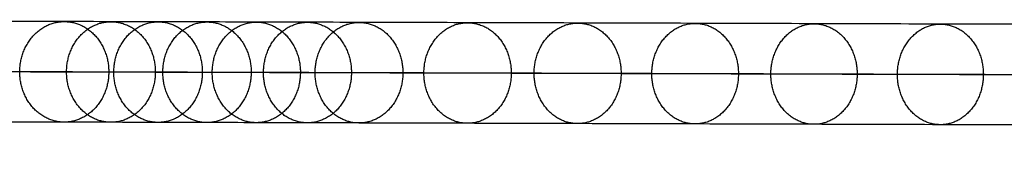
# Model space of a CAD drawing. Header units: millimetres. Extents: x -1274 to 1495, y -27 to 28.
# Tile 2 of 13: x -1221.36 to -1193.93, y -1.76 to 1.99. Entities that reach past the tile are written whole.
import ezdxf

# ---------------------------------------------------------------- set-up
doc = ezdxf.new("R2010")
doc.units = ezdxf.units.MM
doc.layers.add('CABLE', color=7, linetype='Continuous')

msp = doc.modelspace()

# ---------------------------------------------------------------- linework, layer by layer
at = {"layer": 'CABLE'}
for points, knots in [([(-946.936, 1.045, 380.774), (-952.597, 1.064, 387.871), (-963.755, 1.103, 401.903), (-980.214, 1.159, 422.738), (-996.178, 1.213, 443.088), (-1011.649, 1.266, 462.955), (-1026.627, 1.317, 482.34), (-1041.109, 1.366, 501.238), (-1055.1, 1.413, 519.656), (-1068.596, 1.458, 537.589), (-1081.599, 1.502, 555.039), (-1094.109, 1.543, 572.006), (-1106.124, 1.583, 588.488), (-1117.647, 1.621, 604.488), (-1128.676, 1.657, 620.005), (-1139.211, 1.691, 635.037), (-1147.643, 1.718, 647.255), (-1154.153, 1.739, 656.806), (-1158.85, 1.754, 663.757), (-1163.453, 1.769, 670.631), (-1167.902, 1.783, 677.339), (-1172.259, 1.796, 683.973), (-1176.462, 1.809, 690.439), (-1180.572, 1.822, 696.831), (-1184.528, 1.834, 703.055), (-1188.392, 1.846, 709.206), (-1192.101, 1.857, 715.189), (-1195.717, 1.868, 721.097), (-1199.18, 1.879, 726.837), (-1202.549, 1.889, 732.506), (-1205.766, 1.898, 738.004), (-1208.887, 1.907, 743.429), (-1211.388, 1.914, 747.855), (-1213.343, 1.92, 751.363), (-1214.754, 1.924, 753.923), (-1216.141, 1.928, 756.463), (-1217.491, 1.931, 758.962), (-1218.816, 1.935, 761.443), (-1220.525, 1.94, 764.677), (-1222.186, 1.944, 767.876), (-1223.796, 1.949, 771.038), (-1224.961, 1.952, 773.355), (-1226.101, 1.955, 775.655), (-1227.204, 1.957, 777.912), (-1228.283, 1.96, 780.15), (-1229.324, 1.963, 782.346), (-1230.341, 1.965, 784.526), (-1231.321, 1.968, 786.661), (-1232.275, 1.97, 788.779), (-1233.197, 1.972, 790.862), (-1234.09, 1.974, 792.919), (-1234.948, 1.976, 794.939), (-1235.778, 1.978, 796.932), (-1236.575, 1.979, 798.892), (-1237.342, 1.981, 800.823), (-1238.078, 1.982, 802.723), (-1238.783, 1.984, 804.594), (-1239.457, 1.985, 806.433), (-1240.101, 1.986, 808.244), (-1240.714, 1.987, 810.024), (-1241.295, 1.988, 811.772), (-1241.846, 1.989, 813.492), (-1242.366, 1.989, 815.181), (-1242.855, 1.99, 816.84), (-1243.313, 1.99, 818.468), (-1243.741, 1.99, 820.067), (-1244.138, 1.991, 821.636), (-1244.384, 1.991, 822.673), (-1244.503, 1.991, 823.186), (-1244.503, 1.991, 823.186), (-1244.503, 1.991, 823.186), (-1244.503, 1.991, 823.186)], [0, 0, 0, 0, 27.235592, 53.785722, 79.650681, 104.830781, 129.326365, 153.137801, 176.265493, 198.709879, 220.47144, 241.550705, 261.948254, 281.664727, 300.700834, 319.057364, 336.735196, 345.235256, 353.735315, 361.897072, 370.058829, 377.882909, 385.706989, 393.194102, 400.681215, 407.832173, 414.983131, 421.798864, 428.614597, 435.096181, 441.577765, 447.726451, 453.875137, 456.825092, 459.775046, 462.642346, 465.509645, 468.294514, 471.079383, 476.484752, 479.105521, 481.72629, 484.265439, 486.804588, 489.26244, 491.720293, 494.097206, 496.47412, 498.770491, 501.066862, 503.303096, 505.499395, 507.655884, 509.772694, 511.849967, 513.88785, 515.8865, 517.846082, 519.766774, 521.648761, 523.492244, 525.297433, 527.064555, 528.793849, 530.485572, 532.139999, 533.757421, 535.338153, 535.338153, 535.338153, 535.338416, 535.338416, 535.338416, 535.338416]), ([(-948.032, -0.355, 379.904), (-953.694, -0.336, 387.002), (-964.854, -0.297, 401.036), (-981.316, -0.241, 421.874), (-997.283, -0.186, 442.228), (-1012.757, -0.134, 462.099), (-1027.738, -0.083, 481.488), (-1042.224, -0.034, 500.391), (-1056.218, 0.013, 518.814), (-1069.718, 0.058, 536.752), (-1082.725, 0.102, 554.207), (-1095.24, 0.143, 571.18), (-1107.259, 0.183, 587.669), (-1118.787, 0.221, 603.676), (-1129.821, 0.257, 619.199), (-1140.362, 0.291, 634.24), (-1148.799, 0.318, 646.464), (-1155.313, 0.339, 656.022), (-1160.013, 0.354, 662.977), (-1164.619, 0.369, 669.856), (-1169.072, 0.383, 676.57), (-1173.433, 0.397, 683.209), (-1177.64, 0.41, 689.681), (-1181.753, 0.422, 696.079), (-1185.713, 0.435, 702.309), (-1189.581, 0.447, 708.467), (-1193.295, 0.458, 714.456), (-1196.915, 0.469, 720.372), (-1200.383, 0.479, 726.12), (-1203.757, 0.489, 731.796), (-1206.978, 0.499, 737.303), (-1210.105, 0.508, 742.737), (-1212.61, 0.515, 747.171), (-1214.568, 0.52, 750.686), (-1215.983, 0.524, 753.251), (-1217.373, 0.528, 755.797), (-1218.725, 0.532, 758.3), (-1220.054, 0.536, 760.787), (-1221.767, 0.54, 764.029), (-1223.431, 0.545, 767.236), (-1225.047, 0.549, 770.407), (-1226.215, 0.552, 772.731), (-1227.358, 0.555, 775.037), (-1228.465, 0.558, 777.302), (-1229.547, 0.561, 779.548), (-1230.592, 0.563, 781.752), (-1231.613, 0.566, 783.939), (-1232.596, 0.568, 786.083), (-1233.555, 0.57, 788.209), (-1234.48, 0.572, 790.301), (-1235.377, 0.575, 792.367), (-1236.24, 0.576, 794.397), (-1237.073, 0.578, 796.4), (-1237.875, 0.58, 798.371), (-1238.646, 0.581, 800.313), (-1239.386, 0.583, 802.224), (-1240.096, 0.584, 804.106), (-1240.775, 0.585, 805.958), (-1241.423, 0.587, 807.782), (-1242.04, 0.588, 809.576), (-1242.626, 0.588, 811.338), (-1243.182, 0.589, 813.072), (-1243.707, 0.59, 814.777), (-1244.201, 0.59, 816.452), (-1244.664, 0.591, 818.097), (-1245.097, 0.591, 819.715), (-1245.498, 0.591, 821.302), (-1245.748, 0.591, 822.352), (-1245.868, 0.591, 822.872), (-1245.879, 0.591, 822.924), (-1245.891, 0.591, 822.976), (-1245.903, 0.591, 823.027)], [0, 0, 0, 0, 27.267565, 53.848863, 79.744184, 104.953845, 129.478184, 153.317573, 176.472415, 198.943149, 220.730257, 241.834267, 262.255761, 281.99538, 301.053834, 319.431913, 337.130497, 345.640535, 354.150573, 362.321911, 370.49325, 378.326514, 386.159779, 393.655682, 401.151585, 408.310937, 415.470289, 422.294024, 429.117758, 435.606951, 442.096144, 448.252048, 454.407952, 457.361369, 460.314787, 463.185452, 466.056117, 468.844256, 471.632394, 477.044109, 479.667954, 482.2918, 484.83393, 487.376059, 489.836797, 492.297534, 494.677239, 497.056943, 499.35601, 501.655076, 503.893935, 506.092812, 508.251833, 510.371129, 512.45084, 514.491115, 516.492111, 518.453994, 520.37694, 522.261137, 524.106783, 525.914092, 527.683288, 529.414612, 531.108322, 532.76469, 534.384011, 535.966599, 535.966599, 535.966599, 536.125454, 536.125454, 536.125454, 536.125454]), ([(-1243.103, 0.59, 823.345), (-1242.998, 0.59, 822.89), (-1242.766, 0.59, 821.919), (-1242.387, 0.59, 820.42), (-1241.964, 0.589, 818.839), (-1241.511, 0.589, 817.228), (-1241.026, 0.589, 815.586), (-1240.511, 0.588, 813.912), (-1239.965, 0.587, 812.207), (-1239.388, 0.586, 810.473), (-1238.78, 0.585, 808.707), (-1238.141, 0.584, 806.909), (-1237.472, 0.583, 805.082), (-1236.771, 0.582, 803.224), (-1236.04, 0.58, 801.335), (-1235.277, 0.579, 799.415), (-1234.484, 0.577, 797.466), (-1233.659, 0.575, 795.483), (-1232.804, 0.573, 793.473), (-1231.916, 0.571, 791.425), (-1230.998, 0.569, 789.351), (-1230.047, 0.567, 787.242), (-1229.072, 0.565, 785.115), (-1228.058, 0.562, 782.944), (-1227.02, 0.56, 780.755), (-1225.946, 0.557, 778.524), (-1224.846, 0.554, 776.274), (-1223.709, 0.551, 773.982), (-1222.548, 0.548, 771.672), (-1220.942, 0.544, 768.518), (-1219.286, 0.539, 765.328), (-1217.581, 0.535, 762.101), (-1216.259, 0.531, 759.626), (-1214.912, 0.527, 757.133), (-1213.528, 0.523, 754.598), (-1212.119, 0.519, 752.044), (-1210.169, 0.514, 748.542), (-1207.673, 0.507, 744.125), (-1204.557, 0.498, 738.708), (-1201.345, 0.488, 733.219), (-1197.98, 0.478, 727.558), (-1194.522, 0.468, 721.826), (-1190.911, 0.457, 715.925), (-1187.205, 0.446, 709.949), (-1183.346, 0.434, 703.805), (-1179.394, 0.422, 697.587), (-1175.288, 0.409, 691.201), (-1171.089, 0.396, 684.74), (-1166.736, 0.382, 678.112), (-1162.289, 0.368, 671.409), (-1157.69, 0.354, 664.54), (-1152.996, 0.339, 657.594), (-1146.49, 0.318, 648.049), (-1138.063, 0.291, 635.839), (-1127.533, 0.257, 620.814), (-1116.51, 0.221, 605.305), (-1104.992, 0.183, 589.312), (-1092.982, 0.143, 572.836), (-1080.476, 0.102, 555.875), (-1067.477, 0.058, 538.43), (-1053.985, 0.013, 520.503), (-1039.998, -0.034, 502.09), (-1025.519, -0.083, 483.196), (-1010.545, -0.134, 463.816), (-995.077, -0.187, 443.952), (-979.116, -0.241, 423.606), (-962.66, -0.297, 402.775), (-951.504, -0.336, 388.746), (-945.843, -0.355, 381.65)], [0, 0, 0, 0, 1.418628, 3.034171, 4.686674, 6.376431, 8.103716, 9.868783, 11.671875, 13.513215, 15.393015, 17.311474, 19.268778, 21.265105, 23.300619, 25.375478, 27.489828, 29.643811, 31.837557, 34.071192, 36.364893, 38.658595, 41.032747, 43.406898, 45.861894, 48.316889, 50.853087, 53.389284, 56.007007, 58.62473, 64.023817, 66.805449, 69.587081, 72.451048, 75.315015, 78.261541, 81.208067, 87.349606, 93.491145, 99.965196, 106.439246, 113.247058, 120.054869, 127.197515, 134.340162, 141.818573, 149.296984, 157.11197, 164.926957, 173.079227, 181.231498, 189.721678, 198.211858, 215.869143, 234.204338, 253.218319, 272.911876, 293.285717, 314.340482, 336.076751, 358.49505, 381.595861, 405.379621, 429.846734, 454.997568, 480.832464, 507.351736, 534.555672, 534.555672, 534.555672, 534.555672]), ([(-946.94, -1.755, 380.779), (-952.601, -1.736, 387.876), (-963.759, -1.697, 401.908), (-980.218, -1.641, 422.743), (-996.181, -1.587, 443.092), (-1011.653, -1.534, 462.96), (-1026.63, -1.483, 482.344), (-1041.113, -1.434, 501.243), (-1055.104, -1.387, 519.66), (-1068.6, -1.342, 537.593), (-1081.603, -1.298, 555.043), (-1094.112, -1.257, 572.01), (-1106.127, -1.217, 588.492), (-1117.65, -1.179, 604.493), (-1128.679, -1.143, 620.009), (-1139.214, -1.109, 635.041), (-1147.646, -1.082, 647.259), (-1154.156, -1.061, 656.81), (-1158.853, -1.046, 663.761), (-1163.456, -1.031, 670.635), (-1167.906, -1.017, 677.343), (-1172.262, -1.004, 683.976), (-1176.465, -0.991, 690.443), (-1180.575, -0.978, 696.834), (-1184.531, -0.966, 703.059), (-1188.395, -0.954, 709.21), (-1192.104, -0.943, 715.192), (-1195.72, -0.932, 721.101), (-1199.183, -0.921, 726.841), (-1202.552, -0.911, 732.509), (-1205.769, -0.902, 738.007), (-1208.89, -0.893, 743.433), (-1211.391, -0.886, 747.858), (-1213.345, -0.88, 751.366), (-1214.757, -0.876, 753.926), (-1216.144, -0.872, 756.466), (-1217.493, -0.869, 758.964), (-1218.819, -0.865, 761.445), (-1220.527, -0.86, 764.68), (-1222.188, -0.856, 767.879), (-1223.799, -0.851, 771.041), (-1224.963, -0.848, 773.358), (-1226.103, -0.845, 775.657), (-1227.207, -0.843, 777.914), (-1228.285, -0.84, 780.153), (-1229.326, -0.837, 782.349), (-1230.343, -0.835, 784.528), (-1231.323, -0.832, 786.663), (-1232.277, -0.83, 788.781), (-1233.199, -0.828, 790.864), (-1234.092, -0.826, 792.921), (-1234.95, -0.824, 794.941), (-1235.78, -0.822, 796.934), (-1236.577, -0.821, 798.894), (-1237.344, -0.819, 800.825), (-1238.08, -0.818, 802.724), (-1238.785, -0.816, 804.595), (-1239.459, -0.815, 806.434), (-1240.103, -0.814, 808.245), (-1240.715, -0.813, 810.025), (-1241.296, -0.812, 811.773), (-1241.847, -0.811, 813.492), (-1242.368, -0.811, 815.182), (-1242.857, -0.81, 816.84), (-1243.315, -0.81, 818.468), (-1243.743, -0.81, 820.067), (-1244.139, -0.809, 821.636), (-1244.386, -0.809, 822.672), (-1244.504, -0.809, 823.186)], [0, 0, 0, 0, 27.235592, 53.785722, 79.650681, 104.830781, 129.326365, 153.137801, 176.265493, 198.709879, 220.47144, 241.550705, 261.948254, 281.664727, 300.700834, 319.057364, 336.735196, 345.235256, 353.735315, 361.897072, 370.058829, 377.882909, 385.706989, 393.194102, 400.681215, 407.832173, 414.983131, 421.798864, 428.614597, 435.096181, 441.577765, 447.726451, 453.875137, 456.825092, 459.775046, 462.642346, 465.509645, 468.294514, 471.079383, 476.484752, 479.105521, 481.72629, 484.265439, 486.804588, 489.26244, 491.720293, 494.097206, 496.47412, 498.770491, 501.066862, 503.303096, 505.499395, 507.655884, 509.772694, 511.849967, 513.88785, 515.8865, 517.846082, 519.766774, 521.648761, 523.492244, 525.297433, 527.064555, 528.793849, 530.485572, 532.139999, 533.757421, 535.337889, 535.337889, 535.337889, 535.337889])]:
    msp.add_open_spline(points, degree=3, knots=knots, dxfattribs=at)
for points, knots in [([(-1221.356, 0.539, 763.256), (-1221.355, 1.939, 763.255), (-1220.115, 1.939, 763.906), (-1218.876, 1.938, 764.557), (-1218.877, 0.538, 764.558)], [4.39823, 4.39823, 4.39823, 6.597345, 6.597345, 8.796459, 8.796459, 8.796459]), ([(-1220.052, 0.536, 760.788), (-1220.051, 1.936, 760.787), (-1218.814, 1.935, 761.444), (-1217.578, 1.935, 762.1), (-1217.579, 0.535, 762.102)], [4.39823, 4.39823, 4.39823, 6.597345, 6.597345, 8.796459, 8.796459, 8.796459]), ([(-1218.736, 0.532, 758.326), (-1218.735, 1.932, 758.324), (-1217.502, 1.932, 758.987), (-1216.268, 1.931, 759.65), (-1216.27, 0.531, 759.651)], [4.39823, 4.39823, 4.39823, 6.597345, 6.597345, 8.796459, 8.796459, 8.796459]), ([(-1217.371, 0.528, 755.798), (-1217.37, 1.928, 755.796), (-1216.139, 1.928, 756.464), (-1214.909, 1.927, 757.133), (-1214.91, 0.527, 757.134)], [4.39823, 4.39823, 4.39823, 6.597345, 6.597345, 8.796459, 8.796459, 8.796459]), ([(-1215.994, 0.524, 753.276), (-1215.993, 1.924, 753.274), (-1214.765, 1.924, 753.948), (-1213.538, 1.923, 754.621), (-1213.539, 0.523, 754.623)], [4.39823, 4.39823, 4.39823, 6.597345, 6.597345, 8.796459, 8.796459, 8.796459]), ([(-1214.567, 0.52, 750.687), (-1214.565, 1.92, 750.686), (-1213.341, 1.92, 751.364), (-1212.116, 1.919, 752.043), (-1212.118, 0.519, 752.045)], [4.39823, 4.39823, 4.39823, 6.597345, 6.597345, 8.796459, 8.796459, 8.796459]), ([(-1213.128, 0.516, 748.105), (-1213.127, 1.916, 748.104), (-1211.905, 1.916, 748.787), (-1210.684, 1.915, 749.471), (-1210.685, 0.515, 749.472)], [4.39823, 4.39823, 4.39823, 6.597345, 6.597345, 8.796459, 8.796459, 8.796459]), ([(-1210.098, 0.508, 742.742), (-1210.097, 1.908, 742.74), (-1208.881, 1.907, 743.434), (-1207.665, 1.907, 744.127), (-1207.666, 0.507, 744.129)], [4.39823, 4.39823, 4.39823, 6.597345, 6.597345, 8.796459, 8.796459, 8.796459]), ([(-1207.028, 0.499, 737.403), (-1207.026, 1.899, 737.401), (-1205.815, 1.898, 738.104), (-1204.604, 1.898, 738.806), (-1204.606, 0.498, 738.808)], [4.39823, 4.39823, 4.39823, 6.597345, 6.597345, 8.796459, 8.796459, 8.796459]), ([(-1203.75, 0.489, 731.8), (-1203.749, 1.889, 731.798), (-1202.543, 1.889, 732.509), (-1201.337, 1.888, 733.22), (-1201.338, 0.488, 733.222)], [4.39823, 4.39823, 4.39823, 6.597345, 6.597345, 8.796459, 8.796459, 8.796459]), ([(-1200.434, 0.479, 726.219), (-1200.432, 1.879, 726.218), (-1199.231, 1.879, 726.937), (-1198.03, 1.879, 727.656), (-1198.031, 0.479, 727.658)], [4.39823, 4.39823, 4.39823, 6.597345, 6.597345, 8.796459, 8.796459, 8.796459]), ([(-1196.909, 0.469, 720.376), (-1196.907, 1.869, 720.374), (-1195.711, 1.868, 721.101), (-1194.514, 1.868, 721.828), (-1194.516, 0.468, 721.83)], [4.39823, 4.39823, 4.39823, 6.597345, 6.597345, 8.796459, 8.796459, 8.796459]), ([(-1218.877, 0.538, 764.558), (-1218.878, -0.862, 764.56), (-1220.117, -0.861, 763.909), (-1221.357, -0.861, 763.258), (-1221.356, 0.539, 763.256)], [0, 0, 0, 2.199115, 2.199115, 4.39823, 4.39823, 4.39823]), ([(-1217.579, 0.535, 762.102), (-1217.58, -0.865, 762.103), (-1218.817, -0.865, 761.446), (-1220.053, -0.864, 760.789), (-1220.052, 0.536, 760.788)], [0, 0, 0, 2.199115, 2.199115, 4.39823, 4.39823, 4.39823]), ([(-1216.27, 0.531, 759.651), (-1216.271, -0.869, 759.652), (-1217.504, -0.868, 758.99), (-1218.738, -0.868, 758.327), (-1218.736, 0.532, 758.326)], [0, 0, 0, 2.199115, 2.199115, 4.39823, 4.39823, 4.39823]), ([(-1214.91, 0.527, 757.134), (-1214.911, -0.873, 757.135), (-1216.142, -0.872, 756.467), (-1217.372, -0.872, 755.799), (-1217.371, 0.528, 755.798)], [0, 0, 0, 2.199115, 2.199115, 4.39823, 4.39823, 4.39823]), ([(-1213.539, 0.523, 754.623), (-1213.541, -0.877, 754.624), (-1214.768, -0.876, 753.951), (-1215.995, -0.876, 753.277), (-1215.994, 0.524, 753.276)], [0, 0, 0, 2.199115, 2.199115, 4.39823, 4.39823, 4.39823]), ([(-1212.118, 0.519, 752.045), (-1212.119, -0.881, 752.046), (-1213.343, -0.88, 751.367), (-1214.568, -0.88, 750.689), (-1214.567, 0.52, 750.687)], [0, 0, 0, 2.199115, 2.199115, 4.39823, 4.39823, 4.39823]), ([(-1210.685, 0.515, 749.472), (-1210.686, -0.885, 749.474), (-1211.908, -0.884, 748.79), (-1213.13, -0.884, 748.107), (-1213.128, 0.516, 748.105)], [0, 0, 0, 2.199115, 2.199115, 4.39823, 4.39823, 4.39823]), ([(-1207.666, 0.507, 744.129), (-1207.667, -0.893, 744.13), (-1208.883, -0.893, 743.437), (-1210.1, -0.892, 742.743), (-1210.098, 0.508, 742.742)], [0, 0, 0, 2.199115, 2.199115, 4.39823, 4.39823, 4.39823]), ([(-1204.606, 0.498, 738.808), (-1204.607, -0.902, 738.809), (-1205.818, -0.902, 738.107), (-1207.029, -0.901, 737.405), (-1207.028, 0.499, 737.403)], [0, 0, 0, 2.199115, 2.199115, 4.39823, 4.39823, 4.39823]), ([(-1201.338, 0.488, 733.222), (-1201.34, -0.912, 733.224), (-1202.545, -0.911, 732.513), (-1203.751, -0.911, 731.801), (-1203.75, 0.489, 731.8)], [0, 0, 0, 2.199115, 2.199115, 4.39823, 4.39823, 4.39823]), ([(-1198.031, 0.479, 727.658), (-1198.033, -0.921, 727.659), (-1199.234, -0.921, 726.94), (-1200.435, -0.921, 726.221), (-1200.434, 0.479, 726.219)], [0, 0, 0, 2.199115, 2.199115, 4.39823, 4.39823, 4.39823]), ([(-1194.516, 0.468, 721.83), (-1194.517, -0.932, 721.831), (-1195.714, -0.932, 721.104), (-1196.91, -0.931, 720.377), (-1196.909, 0.469, 720.376)], [0, 0, 0, 2.199115, 2.199115, 4.39823, 4.39823, 4.39823])]:
    msp.add_rational_spline(points, [1, 0.707106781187, 1, 0.707106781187, 1], degree=2, knots=knots, dxfattribs=at)

doc.saveas('drawing.dxf')
